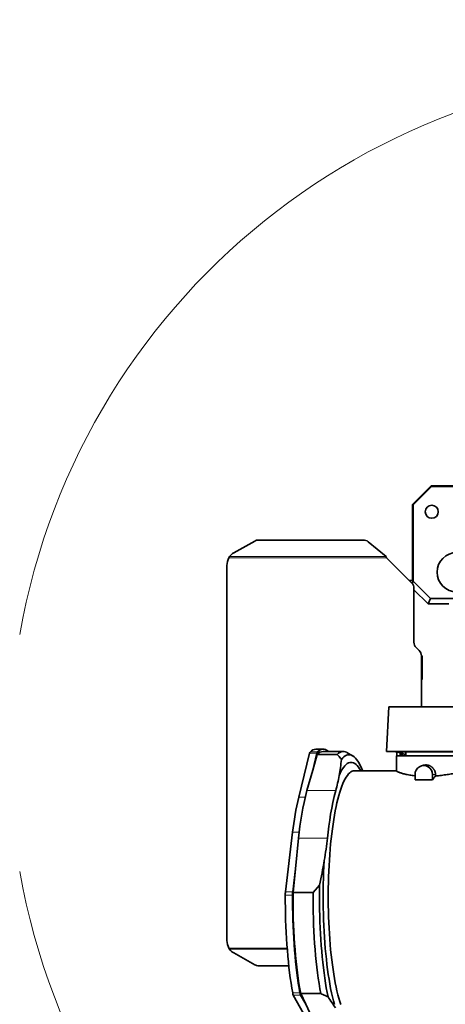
# Model space of a CAD drawing. Header units: millimetres. Extents: x 0 to 14900, y 0 to 10500.
# Tile 31 of 51: x 10086 to 10659, y 6435 to 7762. Entities that reach past the tile are written whole.
import ezdxf

# ---------------------------------------------------------------- set-up
doc = ezdxf.new("R2010")
doc.units = ezdxf.units.MM
doc.header["$LTSCALE"] = 25
doc.styles.add('SLDTEXTSTYLE0', font='TXT', dxfattribs={"width": 0.605})
doc.dimstyles.new('SLDDIMSTYLE3', dxfattribs={"dimtxt": 87.5, "dimasz": 87.5, "dimexe": 0, "dimexo": 0.0625, "dimgap": 21.875, "dimtad": 1, "dimdec": 4, "dimlfac": 25, "dimzin": 12, "dimdsep": 46, "dimtxsty": 'SLDTEXTSTYLE0', "dimsah": 1, "dimcen": 0.09, "dimadec": 1, "dimazin": 3, "dimtfac": 1, "dimtofl": 0, "dimtmove": 0, "dimatfit": 3, "dimfxl": 1, "dimfrac": 2, "dimtolj": 1, "dimtzin": 12, "dimarcsym": 0})

# ---------------------------------------------------------------- blocks, each defined once
blk = doc.blocks.new('_D_8')
at = {"color": 7, "linetype": 'Continuous', "lineweight": 0}
for p, q in [((12311, 6773.9), (13944.3, 6773.9)), ((8333.2, 6305.1), (8084.9, 6261.3))]:
    blk.add_line(p, q, dxfattribs=at)
at = {"color": 7, "linetype": 'Continuous', "lineweight": 18}
blk.add_arc((10992.2, 6773.9), 2914.6, 190, 0, dxfattribs=at)
for points in [[(13906.8, 6773.9), (13893, 6686.6), (13918, 6686.2)], [(8121.9, 6267.8), (8126.1, 6179.5), (8150.6, 6184.2)]]:
    blk.add_solid(points, dxfattribs=at)
at = {"color": 7, "linetype": 'Continuous', "lineweight": 18, "insert": (11112.5, 3971.9), "char_height": 87.5, "attachment_point": 1, "rotation": 5, "style": 'SLDTEXTSTYLE0'}
blk.add_mtext('170°', dxfattribs=at)
blk = doc.blocks.new('_D_9')
at = {"color": 7, "linetype": 'Continuous', "lineweight": 0}
for p, q in [((8333.2, 7242.8), (8085.1, 7286.5)), ((12311, 6773.9), (13944.1, 6773.9))]:
    blk.add_line(p, q, dxfattribs=at)
at = {"color": 7, "linetype": 'Continuous', "lineweight": 18}
blk.add_arc((10992.2, 6773.9), 2914.4, 0, 170, dxfattribs=at)
for points in [[(8122.1, 7280), (8150.8, 7363.6), (8126.3, 7368.3)], [(13906.6, 6773.9), (13917.8, 6861.6), (13892.8, 6861.2)]]:
    blk.add_solid(points, dxfattribs=at)
at = {"color": 7, "linetype": 'Continuous', "lineweight": 18, "insert": (11132.2, 9800.4), "char_height": 87.5, "attachment_point": 1, "rotation": 355, "style": 'SLDTEXTSTYLE0'}
blk.add_mtext('170°', dxfattribs=at)

msp = doc.modelspace()

# ---------------------------------------------------------------- linework, layer by layer
at = {"color": 7, "linetype": 'Continuous', "lineweight": 35}
for p, q in [((10615.1794306, 7108.902588), (10640.1794306, 7133.902588)), ((10640.6135908, 7132.8544324), (10616.2275862, 7108.4684277)), ((10640.1794306, 7133.902588), (10640.6135908, 7132.8544324)), ((10640.1794306, 7133.902588), (10804.4440125, 7133.902588)), ((10640.6135908, 7132.8544324), (10775.8051246, 7132.8544324)), ((10616.2275862, 7108.4684277), (10615.1794306, 7108.902588)), ((10615.1794306, 7108.902588), (10615.1794306, 7006.2613435)), ((10616.2275862, 7005.2131879), (10616.2275862, 7108.4684277)), ((10548.7376811, 7060.8489085), (10408.0473928, 7060.8489085)), ((10402.7474034, 7059.4713053), (10374.5794518, 7043.5157841)), ((10579.6902046, 7038.593061), (10555.4531105, 7058.50126)), ((10368.836318, 7038.593061), (10367.9874271, 7036.902588)), ((10614.2504984, 7002.8315202), (10580.1794306, 7036.902588)), ((10365.1794306, 7026.6832427), (10365.1794306, 6521.1219332)), ((10615.1794306, 7006.2613435), (10610.820675, 7006.2613435)), ((10616.2836764, 7005.2131879), (10614.9667976, 7002.0339613)), ((10616.2275862, 7005.2131879), (10615.1794306, 7006.2613435)), ((10616.2836764, 7005.2131879), (10616.2275862, 7005.2131879)), ((10639.2713253, 6982.225539), (10616.2836764, 7005.2131879)), ((10617.1794306, 6923.0447236), (10617.1794306, 6995.7604523)), ((10636.1670795, 6974.7312266), (10617.1794306, 6993.7188755)), ((10639.2713253, 6982.225539), (10636.1670795, 6974.7312266)), ((10639.2713253, 6982.225539), (10705.5676693, 6982.225539)), ((10636.1670795, 6974.7312266), (10664.095265, 6974.7312266)), ((10624.2504984, 6911.8315202), (10620.1083628, 6915.9736558)), ((10628.0543172, 6904.7774746), (10627.1794161, 6904.7774746)), ((10628.0543172, 6904.7774746), (10627.1794306, 6903.902588)), ((10627.1794306, 6835.902588), (10627.1794306, 6904.7604523)), ((10628.0543172, 6873.0277013), (10628.0543172, 6904.7774746)), ((10628.0543172, 6873.0277013), (10627.1794306, 6873.902588)), ((10627.1794306, 6873.0277013), (10628.0543172, 6873.0277013)), ((10583.1794306, 6835.902588), (10580.0349638, 6775.902588)), ((10696.1562862, 6835.902588), (10583.1794306, 6835.902588)), ((10461.9303681, 6714.3597669), (10476.6554377, 6773.3562966)), ((10480.7539797, 6750.5875167), (10486.436888, 6773.3562966)), ((10480.7539797, 6750.5875167), (10486.7306886, 6771.823788)), ((10495.0013858, 6778.902588), (10485.2199355, 6778.902588)), ((10513.7362984, 6771.823788), (10486.7306886, 6771.823788)), ((10522.0069956, 6775.902588), (10495.0013858, 6775.902588)), ((10534.4506348, 6770.1266835), (10526.8629718, 6774.5061922)), ((10580.0349638, 6775.902588), (10698.9326855, 6775.902588)), ((10593.6794306, 6769.902588), (10593.6794306, 6749.5730588)), ((10693.6794306, 6769.902588), (10593.6794306, 6769.902588)), ((10594.1794306, 6769.902588), (10594.1794306, 6775.0815973)), ((10597.1794306, 6775.902588), (10597.1794306, 6775.252588)), ((10689.1794306, 6775.252588), (10597.1794306, 6775.252588)), ((10598.5500893, 6769.902588), (10598.5500893, 6774.0509932)), ((10599.1794306, 6769.902588), (10599.1794306, 6773.8673967)), ((10601.1694306, 6773.2273312), (10601.1694306, 6769.902588)), ((10601.1794306, 6773.2238845), (10601.1794306, 6769.902588)), ((10606.1794306, 6775.252588), (10606.1794306, 6769.902588)), ((10630.2318017, 6757.2482648), (10627.4784365, 6756.5321664)), ((10473.0092923, 6723.0693152), (10480.7539797, 6750.5875167)), ((10593.6794306, 6749.902588), (10537.0148969, 6749.902588)), ((10618.6345684, 6744.902588), (10618.6345684, 6737.3954449)), ((10642.1100491, 6737.3954449), (10642.1100491, 6744.902588)), ((10646.1719667, 6744.902588), (10646.1719667, 6742.8884351)), ((10618.6345684, 6737.3954449), (10642.1100491, 6737.3954449)), ((10444.1201872, 6586.8744912), (10453.6436271, 6666.8627787)), ((10457.5770589, 6617.7447089), (10461.8669712, 6659.2050409)), ((10453.9016375, 6586.8744912), (10457.5770589, 6617.7447089)), ((10454.2664595, 6585.7490547), (10457.5770589, 6617.7447089)), ((10490.0046716, 6595.7582737), (10481.2720693, 6585.7490547)), ((10481.2720693, 6585.7490547), (10454.2664595, 6585.7490547)), ((10367.9874271, 6510.902588), (10368.836318, 6509.2121149)), ((10374.5794518, 6504.2893919), (10402.7474034, 6488.3338706)), ((10408.0473928, 6486.9562674), (10448.633632, 6486.9562674)), ((10491.5836168, 6449.4936247), (10464.578007, 6449.4936247)), ((10471.390319, 6435.2181102), (10464.578007, 6449.4936247)), ((10472.6533815, 6415.6703889), (10454.6675023, 6447.5036584)), ((10471.390319, 6435.2181102), (10464.4489527, 6447.5036584)), ((10480.2177902, 6416.7197366), (10471.390319, 6435.2181102))]:
    msp.add_line(p, q, dxfattribs=at)
at = {"color": 8, "linetype": 'Continuous', "lineweight": 18}
for p, q in [((10580.1794306, 7036.902588), (10367.9874271, 7036.902588)), ((10368.836318, 7038.593061), (10579.6902046, 7038.593061)), ((10476.6554377, 6773.3562966), (10486.436888, 6773.3562966)), ((10477.6035365, 6775.5021532), (10487.3849868, 6775.5021532)), ((10646.1719667, 6744.902588), (10642.1100491, 6744.902588)), ((10511.8441126, 6723.0693152), (10473.0092923, 6723.0693152)), ((10461.9303681, 6714.3597669), (10470.7488199, 6714.3597669)), ((10453.6436271, 6666.8627787), (10462.7082557, 6666.8627787)), ((10500.7017915, 6659.2050409), (10461.8669712, 6659.2050409)), ((10444.1201872, 6586.8744912), (10453.9016375, 6586.8744912)), ((10443.8454266, 6582.011303), (10453.6268769, 6582.011303)), ((10367.9874271, 6510.902588), (10446.4099722, 6510.902588)), ((10368.836318, 6509.2121149), (10446.5417213, 6509.2121149)), ((10453.8070544, 6450.379666), (10463.5885047, 6450.379666)), ((10454.6675023, 6447.5036584), (10464.4489527, 6447.5036584))]:
    msp.add_line(p, q, dxfattribs=at)
at = {"color": 7, "linetype": 'Continuous', "lineweight": 35, "flags": 128}
for points in [[(10487.3849868, 6775.5021532), (10489.1121619, 6776.87658), (10490.8498796, 6777.8983951), (10492.5950291, 6778.5657692), (10494.3444863, 6778.8775076), (10496.0951194, 6778.8330523), (10497.8437946, 6778.4324829), (10499.5873815, 6777.6765164), (10501.3227588, 6776.5665061), (10502.1589184, 6775.902588)], [(10513.7362984, 6771.823788), (10515.5227446, 6773.4056923), (10517.3220732, 6774.6031593), (10519.1307094, 6775.4138099), (10520.94506, 6775.8360337), (10522.7615204, 6775.8689918), (10524.5764817, 6775.5126187), (10526.3863382, 6774.7676223), (10526.8629718, 6774.5061922)], [(10548.0747691, 6749.902588), (10547.9888856, 6750.1166263), (10546.4436782, 6753.7550252), (10544.8672469, 6757.0691451), (10543.2625322, 6760.0528044), (10541.6325272, 6762.7004378), (10539.9802724, 6765.0071068), (10538.3088497, 6766.9685088), (10536.6213766, 6768.5809854), (10534.9210007, 6769.8415288), (10533.2108937, 6770.7477879), (10531.4942453, 6771.2980722), (10529.7742576, 6771.4913553), (10528.0541387, 6771.3272767), (10526.3370971, 6770.8061425), (10524.6263355, 6769.9289246), (10522.925045, 6768.6972593), (10521.2363988, 6767.113444), (10519.5635467, 6765.180433)], [(10545.606993, 6749.902588), (10545.5635885, 6749.979489), (10543.9792771, 6752.5904179), (10542.3724065, 6754.8601635), (10540.7461514, 6756.7842416), (10539.1037248, 6758.3588506), (10537.4483717, 6759.5808795), (10535.7833627, 6760.447914), (10534.1119872, 6760.9582411), (10532.4375476, 6761.1108524), (10530.763352, 6760.9054465), (10529.0927082, 6760.3424292), (10527.4289168, 6759.4229129), (10525.7752652, 6758.1487142), (10524.1350204, 6756.5223506), (10522.5114231, 6754.5470354), (10520.9076811, 6752.2266712), (10519.3269629, 6749.5658425), (10517.7723917, 6746.5698062), (10516.2470387, 6743.2444818)], [(10537.0148969, 6749.902588), (10535.4060904, 6749.7264125), (10533.8006184, 6749.1982512), (10532.2018085, 6748.3191988), (10530.6129745, 6747.0910772), (10529.0374095, 6745.516432), (10527.478379, 6743.5985268), (10525.9391143, 6741.3413368), (10524.422806, 6738.7495403), (10522.9325966, 6735.8285092), (10521.471575, 6732.5842979), (10520.0427693, 6729.0236304), (10518.6491409, 6725.1538867), (10517.2935784, 6720.9830876), (10515.9788913, 6716.5198776), (10514.7078045, 6711.7735074), (10513.4829526, 6706.7538146), (10512.3068743, 6701.4712032), (10511.182007, 6695.9366223), (10510.1106824, 6690.1615432), (10509.0951209, 6684.1579355), (10508.1374274, 6677.9382427), (10507.2395869, 6671.5153561), (10506.4034602, 6664.902588), (10505.6307804, 6658.1136444), (10504.923149, 6651.1625964), (10504.2820326, 6644.0638512), (10503.7087601, 6636.832122), (10503.2045196, 6629.4823977), (10502.7703563, 6622.0299116), (10502.4071701, 6614.4901102), (10502.1157136, 6606.8786209), (10501.8965911, 6599.2112196), (10501.7502566, 6591.5037982), (10501.6770134, 6583.7723316), (10501.6770134, 6576.0328443), (10501.7502566, 6568.3013777), (10501.8965911, 6560.5939563), (10502.1157136, 6552.9265551), (10502.4071701, 6545.3150657), (10502.7703563, 6537.7752643), (10503.2045196, 6530.3227783), (10503.7087601, 6522.9730539), (10504.2820326, 6515.7413247), (10504.923149, 6508.6425795), (10505.6307804, 6501.6915315), (10506.4034602, 6494.902588), (10507.2395869, 6488.2898199), (10508.1374274, 6481.8669332), (10509.0951209, 6475.6472404), (10510.1106824, 6469.6436328), (10511.182007, 6463.8685536), (10512.3068743, 6458.3339727), (10513.4829526, 6453.0513614), (10514.7078045, 6448.0316685), (10515.9788913, 6443.2852983), (10517.2935784, 6438.8220883), (10518.6491409, 6434.6512892)], [(10496.2814646, 6628.8081014), (10495.8654295, 6621.006001), (10495.5218948, 6613.1226916), (10495.2515391, 6605.1737486), (10495.0548967, 6597.1748768), (10494.9323561, 6589.1418797), (10494.8841594, 6581.0906283), (10494.9104018, 6573.0370297), (10495.0110314, 6564.9969956), (10495.1858494, 6556.9864107), (10495.4345105, 6549.0211019), (10495.7565233, 6541.1168063), (10496.1512517, 6533.2891406), (10496.6179158, 6525.5535702), (10497.1555935, 6517.9253784), (10497.7632227, 6510.4196363), (10498.4396026, 6503.0511732), (10499.1833972, 6495.8345473), (10499.9931367, 6488.7840164), (10500.8672214, 6481.9135105), (10501.8039243, 6475.2366039), (10502.8013947, 6468.7664882), (10503.857662, 6462.5159466), (10504.9706393, 6456.4973284), (10506.1381276, 6450.7225248), (10507.3578202, 6445.2029451), (10508.6273075, 6439.9494945), (10509.9440812, 6434.9725524)], [(10490.0046716, 6595.7582737), (10489.8993464, 6587.4993329), (10489.8682669, 6579.2262222), (10489.911491, 6570.9543731), (10490.0289382, 6562.6992147), (10490.2203893, 6554.476145), (10490.4854873, 6546.300502), (10490.8237376, 6538.1875355), (10491.2345094, 6530.1523781), (10491.7170365, 6522.2100175), (10492.2704188, 6514.3752682), (10492.8936241, 6506.662744), (10493.58549, 6499.0868307), (10494.344726, 6491.6616594), (10495.1699159, 6484.4010797), (10496.0595205, 6477.3186347), (10497.0118805, 6470.4275347), (10498.0252195, 6463.7406336), (10499.0976474, 6457.270404), (10500.2271638, 6451.0289145), (10501.4116619, 6445.0278072)], [(10464.578007, 6449.4936247), (10463.3999347, 6456.1434172), (10462.2846458, 6463.0390851), (10461.2343561, 6470.1669286), (10460.2511521, 6477.5127865), (10459.3369872, 6485.0620647), (10458.4936777, 6492.7997649), (10457.7228989, 6500.7105144), (10457.0261822, 6508.7785967), (10456.4049117, 6516.9879827), (10455.8603218, 6525.3223627), (10455.3934944, 6533.7651786), (10455.0053569, 6542.2996567), (10454.6966805, 6550.9088416), (10454.4680785, 6559.575629), (10454.3200049, 6568.2828004), (10454.2527541, 6577.0130572), (10454.2664595, 6585.7490547)], [(10491.5836168, 6449.4936247), (10490.4055445, 6456.1434172), (10489.2902556, 6463.0390851), (10488.2399658, 6470.1669286), (10487.2567618, 6477.5127865), (10486.342597, 6485.0620647), (10485.4992874, 6492.7997649), (10484.7285086, 6500.7105144), (10484.0317919, 6508.7785967), (10483.4105215, 6516.9879827), (10482.8659316, 6525.3223627), (10482.3991041, 6533.7651786), (10482.0109667, 6542.2996567), (10481.7022903, 6550.9088416), (10481.4736883, 6559.575629), (10481.3256147, 6568.2828004), (10481.2583639, 6577.0130572), (10481.2720693, 6585.7490547)], [(10453.8070544, 6450.379666), (10452.6959776, 6456.8863269), (10451.6431233, 6463.6132045), (10450.6503763, 6470.5482569), (10449.7195138, 6477.6790693), (10448.8522022, 6484.9928765), (10448.049994, 6492.4765857), (10447.3143254, 6500.1168001), (10446.6465133, 6507.8998424), (10446.0477532, 6515.8117801), (10445.5191169, 6523.8384495), (10445.0615507, 6531.9654817), (10444.6758739, 6540.1783283), (10444.3627767, 6548.4622871), (10444.1228198, 6556.8025285), (10443.9564326, 6565.1841223), (10443.863913, 6573.5920643), (10443.8454266, 6582.011303)], [(10463.5885047, 6450.379666), (10462.4774279, 6456.8863269), (10461.4245736, 6463.6132045), (10460.4318266, 6470.5482569), (10459.5009641, 6477.6790693), (10458.6336525, 6484.9928765), (10457.8314443, 6492.4765857), (10457.0957757, 6500.1168001), (10456.4279636, 6507.8998424), (10455.8292035, 6515.8117801), (10455.3005672, 6523.8384495), (10454.843001, 6531.9654817), (10454.4573242, 6540.1783283), (10454.1442271, 6548.4622871), (10453.9042701, 6556.8025285), (10453.7378829, 6565.1841223), (10453.6453633, 6573.5920643), (10453.6268769, 6582.011303)]]:
    msp.add_lwpolyline(points, dxfattribs=at)
at = {"color": 7, "linetype": 'Continuous', "lineweight": 35}
for centre, radius in [((10641.1794306, 7098.902588), 8.75), ((10674.8380945, 7017.4071596), 26.5)]:
    msp.add_circle(centre, radius, dxfattribs=at)
at = {"color": 7, "linetype": 'Continuous', "lineweight": 18}
for radius in [2650, 920]:
    msp.add_arc((10992.1794306, 6773.902588), radius, 190, 170, dxfattribs=at)
at = {"color": 7, "linetype": 'Continuous', "lineweight": 35}
for centre, radius, start, end in [((10408.0181564, 7050.0773842), 10.771564, 89.84448631, 119.2959658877), ((10548.8020797, 7050.2545805), 10.5945237, 51.1134710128, 90.3482730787), ((10385.1794306, 7026.6832427), 20, 149.2717200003, 180), ((10384.0445238, 7026.6617854), 19.3298955, 119.3182210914, 141.8847938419), ((10607.1794306, 6995.7604523), 10, 0, 45), ((10627.1794306, 6923.0447236), 10, 180, 225), ((10617.1794306, 6904.7604523), 10, 0, 45), ((10481.2563875, 6772.6058461), 4.6617502, 141.5894715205, 170.7361911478), ((10485.6706115, 6767.6632097), 11.2484102, 92.2962127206, 135.8217062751), ((10491.0378378, 6772.6058461), 4.6617502, 141.5894715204, 170.7361911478), ((10495.6389204, 6764.1850789), 11.73484, 93.1143187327, 139.387280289), ((10630.3723087, 6745.1002093), 11.7394039, 359.0354362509, 180.9645637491), ((10854.1133393, 6623.6744317), 393.8523041, 165.3824429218, 174.8241374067), ((10892.9481596, 6623.6744317), 393.8523041, 165.3824429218, 174.8241374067), ((10842.1949154, 6623.5440977), 390.9585806, 166.5680837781, 173.6384965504), ((10486.4567363, 6582.0432036), 42.6113216, 173.489783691, 180.0428939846), ((10496.2381866, 6582.0432036), 42.6113216, 173.4897836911, 180.0428939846), ((10385.1794306, 6521.1219332), 20, 180, 210.7282799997), ((10384.0445238, 6521.1433905), 19.3298955, 218.1152061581, 240.6817789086), ((10408.0181564, 6497.7277917), 10.771564, 240.7040341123, 270.15551369), ((10463.5393404, 6451.7246661), 9.8247858, 187.8684250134, 205.4439838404), ((10473.3207907, 6451.7246661), 9.8247858, 187.8684250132, 205.4439838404)]:
    msp.add_arc(centre, radius, start, end, dxfattribs=at)
for centre, major_axis, ratio, start_param, end_param in [((10575.2649847, 6605.902588), (14.027149, 169.8379056), 0.5291155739, 6.0912203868, 6.3039404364), ((10658.6979651, 6579.902588), (0, 170), 0.2591861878, 0.2882589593, 0.3859836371)]:
    msp.add_ellipse(centre, major_axis=major_axis, ratio=ratio, start_param=start_param, end_param=end_param, dxfattribs=at)
msp.add_open_spline([(10580.1794306, 7036.902588), (10580.0978929, 7037.1945944), (10579.9348176, 7037.7786074), (10579.7717423, 7038.3215765), (10579.6902046, 7038.593061)], degree=3, dxfattribs=at)
for points, knots in [([(10513.7362984, 6771.823788), (10514.9428747, 6770.5241927), (10516.9692382, 6768.3416099), (10518.8162985, 6766.0909583), (10519.5635467, 6765.180433)], [0, 0, 0, 0, 0.5954392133, 1, 1, 1, 1]), ([(10519.5635467, 6765.180433), (10519.1278757, 6761.5311426), (10518.2562579, 6754.2302516), (10516.9169197, 6746.9071775), (10516.2470387, 6743.2444818)], [0, 0, 0, 0, 0.4998417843, 1, 1, 1, 1]), ([(10630.2325863, 6757.2456554), (10630.2530231, 6757.2518863), (10630.9283727, 6757.4577912), (10631.9923483, 6757.5968042), (10633.3939599, 6757.6523688), (10634.4487122, 6757.5959635), (10635.8311518, 6757.4073218), (10637.1864311, 6757.0493656), (10638.4896764, 6756.5290115), (10639.4375453, 6756.0588089), (10640.3442526, 6755.5150266), (10641.214208, 6754.8933349), (10642.0348968, 6754.1995584), (10642.7989275, 6753.438372), (10643.502254, 6752.6120799), (10644.1414399, 6751.7190912), (10644.6605272, 6750.8436667), (10645.2021436, 6749.7467204), (10645.7123243, 6748.381844), (10646.0238723, 6746.9476777), (10646.1539486, 6745.7739114), (10646.1659505, 6745.1935187), (10646.1719667, 6744.902588)], [0, 0, 0, 0, 0.0028523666, 0.0942588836, 0.1406844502, 0.1878178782, 0.2325226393, 0.322793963, 0.3688828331, 0.4139115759, 0.4592439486, 0.5050411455, 0.5514720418, 0.5974068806, 0.6436580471, 0.690914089, 0.7385223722, 0.7744206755, 0.8482295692, 0.925348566, 0.9625798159, 1, 1, 1, 1]), ([(10516.2470387, 6743.2444818), (10515.6727902, 6739.8880477), (10514.5234706, 6733.1703712), (10512.737658, 6726.4379401), (10511.8441126, 6723.0693152)], [0, 0, 0, 0, 0.4996421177, 1, 1, 1, 1]), ([(10593.7212953, 6749.5730588), (10593.7117068, 6749.5397225), (10593.6797931, 6749.4287683), (10594.0881969, 6749.0518176), (10595.0994661, 6748.4794628), (10596.7822976, 6747.7759366), (10598.4725997, 6747.1680137), (10600.4519127, 6746.5433873), (10602.6895059, 6745.9182277), (10605.2397272, 6745.2905672), (10608.1380956, 6744.6704612), (10611.2508588, 6744.1003325), (10614.5564986, 6743.6035696), (10616.9945874, 6743.2842547), (10618.4077393, 6743.1491793), (10618.6345684, 6743.1274979)], [0, 0, 0, 0, 0.0341869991, 0.1137855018, 0.2562500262, 0.3407480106, 0.4259144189, 0.5045721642, 0.5837543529, 0.6645839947, 0.7459842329, 0.8313510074, 0.9080387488, 0.9852390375, 1, 1, 1, 1]), ([(10646.1719667, 6742.8884351), (10647.4956738, 6742.9974572), (10650.1519634, 6743.2162325), (10655.4222701, 6743.785504), (10660.5937262, 6744.4808519), (10665.5532398, 6745.2587833), (10669.1778861, 6745.872726), (10672.6575546, 6746.4980762), (10675.9759192, 6747.1196764), (10679.1056901, 6747.720489), (10681.9800959, 6748.2753862), (10684.5690445, 6748.7670076), (10686.8706766, 6749.1852487), (10688.8910943, 6749.5223141), (10690.5054588, 6749.7492071), (10691.7564351, 6749.8816129), (10692.3017964, 6749.8920106), (10692.5684008, 6749.8970936)], [0, 0, 0, 0, 0.0605170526, 0.1214398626, 0.2443372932, 0.3066519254, 0.3698002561, 0.4332885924, 0.4972086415, 0.5624977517, 0.6282663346, 0.6920541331, 0.7563065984, 0.8220550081, 0.8883336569, 0.9454109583, 1, 1, 1, 1]), ([(10500.7017915, 6659.2050409), (10500.123045, 6654.1370358), (10498.9647055, 6643.9936128), (10497.1763139, 6633.8724041), (10496.2814646, 6628.8081014)], [0, 0, 0, 0, 0.4996345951, 1, 1, 1, 1]), ([(10496.2814646, 6628.8081014), (10495.3501654, 6623.2932941), (10493.486941, 6612.2599733), (10491.165688, 6601.2600719), (10490.0046716, 6595.7582737)], [0, 0, 0, 0, 0.4998320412, 1, 1, 1, 1]), ([(10491.5836168, 6449.4936247), (10493.5929841, 6448.6110425), (10496.9335113, 6447.14377), (10500.1356487, 6445.6307339), (10501.4116619, 6445.0278072)], [0, 0, 0, 0, 0.6015120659, 1, 1, 1, 1]), ([(10501.4116619, 6445.0278072), (10503.1736861, 6442.5746696), (10506.6988499, 6437.6668412), (10509.7696526, 6432.7441008), (10511.3055398, 6430.2819518)], [0, 0, 0, 0, 0.4998417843, 1, 1, 1, 1])]:
    msp.add_open_spline(points, degree=3, knots=knots, dxfattribs=at)

# ---------------------------------------------------------------- dimensions: what is measured, and where the dimension line sits
at = {"color": 7, "linetype": 'Continuous', "lineweight": 18}
for base, line1, line2, picture, middle in [((11246.1849076, 9677.198475), ((12260.9783047, 6773.902588), (9723.3805564, 6773.902588)), ((10086.1562978, 6933.6589114), (8382.4388851, 7234.0702588)), '_D_9', (11246.1849076, 9677.198475)), ((11246.2035346, 3870.3937934), ((10086.1562978, 6614.1462645), (8382.4388851, 6313.7349171)), ((12260.9783047, 6773.902588), (9723.3805564, 6773.902588)), '_D_8', (11246.2035346, 3870.3937934))]:
    dim = msp.add_angular_dim_2l(base=base, line1=line1, line2=line2, dimstyle='SLDDIMSTYLE3', dxfattribs=at)
    dim.commit()
    dim.dimension.update_dxf_attribs({"geometry": picture, "text_midpoint": middle, "dimtype": 162})

doc.saveas('drawing.dxf')
